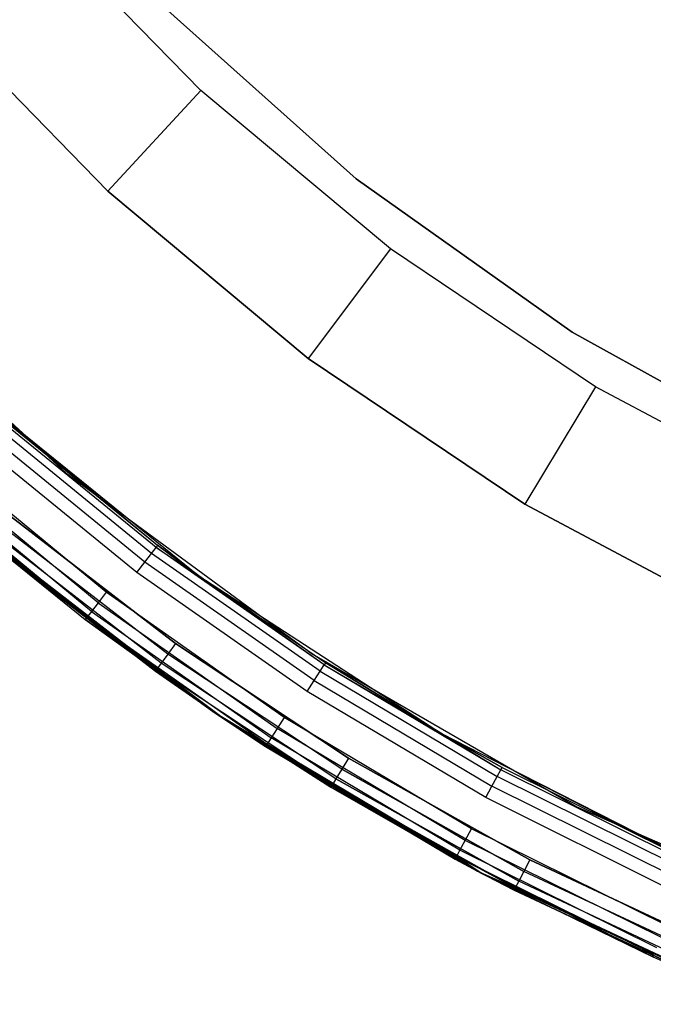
# Model space of a CAD drawing. Extents: x -4.43 to 3.97, y -4.36 to 4.03.
# Tile 2 of 32: x -2.88 to -1.95, y -4.07 to -2.63. Entities that reach past the tile are written whole.
import ezdxf

# ---------------------------------------------------------------- set-up
doc = ezdxf.new("R2010")
doc.units = 0
doc.header["$LTSCALE"] = 2.54
doc.layers.get('0').update_dxf_attribs({"color": 13, "linetype": 'CONTINUOUS'})

# ---------------------------------------------------------------- blocks, each defined once
blk = doc.blocks.new('Z_O_ENIE_CRES_STL_1')
at = {"color": 0}
for p, q in [((2.8949, -2.5686, -7.6939), (2.6434, -2.3105, -7.6939)), ((2.8949, -2.5686, -7.6939), (2.6434, -2.3105, -7.6939)), ((3.1213, -2.6973, -5.8), (2.8328, -2.4395, -5.8)), ((2.8328, -2.4395, -6.5), (3.1213, -2.6973, -6.5)), ((2.8328, -2.4395, -6.5), (3.1213, -2.6973, -6.5)), ((3.1213, -2.6973, -5.8), (2.8328, -2.4395, -5.8)), ((2.4931, -2.4426, -7.4939), (2.759, -2.7154, -7.4939)), ((2.759, -2.7154, -5.8939), (2.4931, -2.4426, -5.8939)), ((2.759, -2.7154, -5.8939), (2.4931, -2.4426, -5.8939)), ((2.4931, -2.4426, -7.4939), (2.759, -2.7154, -7.4939)), ((2.8949, -2.5686, -7.6939), (2.759, -2.7154, -7.4939)), ((2.8949, -2.5686, -7.6939), (2.759, -2.7154, -7.4939)), ((3.1716, -2.7994, -7.6939), (2.8949, -2.5686, -7.6939)), ((3.1716, -2.7994, -7.6939), (2.8949, -2.5686, -7.6939)), ((3.4368, -2.9212, -5.8), (3.1213, -2.6973, -5.8)), ((3.1213, -2.6973, -6.5), (3.4368, -2.9212, -6.5)), ((3.1213, -2.6973, -6.5), (3.4368, -2.9212, -6.5)), ((3.1213, -2.6973, -6.5), (3.1213, -2.6973, -5.8)), ((3.4368, -2.9212, -5.8), (3.1213, -2.6973, -5.8)), ((3.1213, -2.6973, -6.5), (3.1213, -2.6973, -5.8)), ((2.759, -2.7154, -7.4939), (2.759, -2.7154, -5.8939)), ((2.759, -2.7154, -7.4939), (3.0515, -2.9594, -7.4939)), ((3.0515, -2.9594, -5.8939), (2.759, -2.7154, -5.8939)), ((2.759, -2.7154, -7.4939), (2.759, -2.7154, -5.8939)), ((3.0515, -2.9594, -5.8939), (2.759, -2.7154, -5.8939)), ((2.759, -2.7154, -7.4939), (3.0515, -2.9594, -7.4939)), ((3.1716, -2.7994, -7.6939), (3.0515, -2.9594, -7.4939)), ((3.1716, -2.7994, -7.6939), (3.0515, -2.9594, -7.4939)), ((3.4705, -3.0006, -7.6939), (3.1716, -2.7994, -7.6939)), ((3.4705, -3.0006, -7.6939), (3.1716, -2.7994, -7.6939)), ((2.3694, -2.8241, -5.8), (2.6976, -3.1263, -5.8)), ((2.3694, -2.8241, -0.15), (2.6976, -3.1263, -0.15)), ((2.3694, -2.8241, -5.8), (2.6976, -3.1263, -5.8)), ((2.3694, -2.8241, -0.15), (2.6976, -3.1263, -0.15)), ((3.7754, -3.1083, -5.8), (3.4368, -2.9212, -5.8)), ((3.4368, -2.9212, -6.5), (3.7754, -3.1083, -6.5)), ((3.4368, -2.9212, -6.5), (3.7754, -3.1083, -6.5)), ((3.4368, -2.9212, -6.5), (3.4368, -2.9212, -5.8)), ((3.7754, -3.1083, -5.8), (3.4368, -2.9212, -5.8)), ((3.4368, -2.9212, -6.5), (3.4368, -2.9212, -5.8)), ((3.0515, -2.9594, -7.4939), (3.0515, -2.9594, -5.8939)), ((3.0515, -2.9594, -7.4939), (3.3676, -3.1721, -7.4939)), ((3.3676, -3.1721, -5.8939), (3.0515, -2.9594, -5.8939)), ((3.0515, -2.9594, -7.4939), (3.0515, -2.9594, -5.8939)), ((3.3676, -3.1721, -5.8939), (3.0515, -2.9594, -5.8939)), ((3.0515, -2.9594, -7.4939), (3.3676, -3.1721, -7.4939)), ((3.4705, -3.0006, -7.6939), (3.3676, -3.1721, -7.4939)), ((3.4705, -3.0006, -7.6939), (3.3676, -3.1721, -7.4939)), ((3.7886, -3.17, -7.6939), (3.4705, -3.0006, -7.6939)), ((3.7886, -3.17, -7.6939), (3.4705, -3.0006, -7.6939)), ((2.5623, -3.0097, -8), (2.8918, -3.2765, -8)), ((2.5623, -3.0097, -8), (2.8918, -3.2765, -8)), ((2.5623, -3.0097, -8), (2.8317, -3.232, -6.55)), ((2.5623, -3.0097, -8), (2.8317, -3.232, -6.55)), ((2.5996, -3.0429, -6.55), (2.8317, -3.232, -6.55)), ((2.5996, -3.0429, -6.55), (2.8317, -3.232, -6.55)), ((2.8228, -3.2437, -6.5146), (2.59, -3.0539, -6.5146)), ((2.8228, -3.2437, -6.5146), (2.59, -3.0539, -6.5146)), ((2.8294, -3.235, -6.5309), (2.5971, -3.0458, -6.5309)), ((2.8294, -3.235, -6.5309), (2.5971, -3.0458, -6.5309)), ((2.8131, -3.2566, -6.5038), (2.5793, -3.0661, -6.5038)), ((2.8131, -3.2566, -6.5038), (2.5793, -3.0661, -6.5038)), ((2.8015, -3.2719, -6.5), (2.5666, -3.0805, -6.5)), ((2.8015, -3.2719, -6.5), (2.5666, -3.0805, -6.5)), ((2.7565, -3.3005, -5.8), (2.5112, -3.0982, -5.8)), ((2.7565, -3.3005, -5.8), (2.5112, -3.0982, -5.8)), ((2.7449, -3.3157, -5.7962), (2.4985, -3.1125, -5.7962)), ((2.7449, -3.3157, -5.7962), (2.4985, -3.1125, -5.7962)), ((2.7351, -3.3286, -5.7854), (2.4877, -3.1246, -5.7854)), ((2.7351, -3.3286, -5.7854), (2.4877, -3.1246, -5.7854)), ((2.6976, -3.1263, -5.8), (3.0572, -3.3905, -5.8)), ((2.6976, -3.1263, -0.15), (2.6976, -3.1263, -5.8)), ((2.6976, -3.1263, -0.15), (2.6976, -3.1263, -5.8)), ((2.6976, -3.1263, -0.15), (3.0572, -3.3905, -0.15)), ((2.6976, -3.1263, -5.8), (3.0572, -3.3905, -5.8)), ((2.6976, -3.1263, -0.15), (3.0572, -3.3905, -0.15)), ((2.7285, -3.3372, -5.7691), (2.4805, -3.1327, -5.7691)), ((2.7285, -3.3372, -5.7691), (2.4805, -3.1327, -5.7691)), ((3.3676, -3.1721, -7.4939), (3.3676, -3.1721, -5.8939)), ((3.3676, -3.1721, -7.4939), (3.7038, -3.3511, -7.4939)), ((3.7038, -3.3511, -5.8939), (3.3676, -3.1721, -5.8939)), ((3.3676, -3.1721, -7.4939), (3.3676, -3.1721, -5.8939)), ((3.7038, -3.3511, -5.8939), (3.3676, -3.1721, -5.8939)), ((3.3676, -3.1721, -7.4939), (3.7038, -3.3511, -7.4939)), ((2.9153, -3.4763), (2.5533, -3.2011)), ((2.5533, -3.2011), (2.7262, -3.3402, -5.75)), ((2.5533, -3.2011), (2.7262, -3.3402, -5.75)), ((2.5533, -3.2011, -5.75), (2.7262, -3.3402, -5.75)), ((2.9153, -3.4763), (2.5533, -3.2011)), ((2.7285, -3.3372, -5.7691), (2.5533, -3.2011, -5.75)), ((2.7285, -3.3372, -5.7691), (2.5533, -3.2011, -5.75)), ((2.5533, -3.2011, -5.75), (2.7262, -3.3402, -5.75)), ((2.6177, -3.1899, -6.5), (2.8576, -3.3752, -6.5)), ((2.8576, -3.3752, -8), (2.6177, -3.1899, -8)), ((2.6177, -3.1899, -6.5), (2.8576, -3.3752, -6.5)), ((2.8576, -3.3752, -8), (2.6177, -3.1899, -8)), ((2.837, -3.4039, -6.5146), (2.5951, -3.2171, -6.5146)), ((2.837, -3.4039, -6.5146), (2.5951, -3.2171, -6.5146)), ((2.837, -3.4039, -7.9854), (2.5951, -3.2171, -7.9854)), ((2.837, -3.4039, -7.9854), (2.5951, -3.2171, -7.9854)), ((2.8465, -3.3907, -6.5038), (2.6054, -3.2046, -6.5038)), ((2.8465, -3.3907, -6.5038), (2.6054, -3.2046, -6.5038)), ((2.8465, -3.3907, -7.9962), (2.6054, -3.2046, -7.9962)), ((2.8465, -3.3907, -7.9962), (2.6054, -3.2046, -7.9962)), ((2.9277, -3.4846, -5.8), (2.5818, -3.2251, -5.8)), ((2.5818, -3.2251, -6.5), (2.9277, -3.4846, -6.5)), ((2.9277, -3.4846, -5.8), (2.5818, -3.2251, -5.8)), ((2.5818, -3.2251, -6.5), (2.9277, -3.4846, -6.5)), ((2.8285, -3.4158, -6.55), (2.5857, -3.2283, -6.55)), ((2.5857, -3.2283, -7.95), (2.8285, -3.4158, -7.95)), ((2.8285, -3.4158, -6.55), (2.5857, -3.2283, -6.55)), ((2.5857, -3.2283, -7.95), (2.8285, -3.4158, -7.95)), ((2.8307, -3.4127, -6.5309), (2.5881, -3.2254, -6.5309)), ((2.8307, -3.4127, -6.5309), (2.5881, -3.2254, -6.5309)), ((2.8307, -3.4127, -7.9691), (2.5881, -3.2254, -7.9691)), ((2.8307, -3.4127, -7.9691), (2.5881, -3.2254, -7.9691)), ((2.8317, -3.232, -6.55), (2.8294, -3.235, -6.5309)), ((2.8317, -3.232, -6.55), (2.8294, -3.235, -6.5309)), ((2.8918, -3.2765, -8), (2.8317, -3.232, -6.55)), ((2.8317, -3.232, -6.55), (2.8918, -3.2765, -6.55)), ((2.8918, -3.2765, -8), (2.8317, -3.232, -6.55)), ((2.8317, -3.232, -6.55), (2.8918, -3.2765, -6.55)), ((2.8131, -3.2566, -6.5038), (2.8228, -3.2437, -6.5146)), ((2.8131, -3.2566, -6.5038), (2.8228, -3.2437, -6.5146)), ((2.8228, -3.2437, -6.5146), (2.8294, -3.235, -6.5309)), ((2.8228, -3.2437, -6.5146), (2.8294, -3.235, -6.5309)), ((3.0691, -3.4157, -6.5146), (2.8228, -3.2437, -6.5146)), ((3.0691, -3.4157, -6.5146), (2.8228, -3.2437, -6.5146)), ((2.8294, -3.235, -6.5309), (2.8918, -3.2765, -6.55)), ((3.0749, -3.4066, -6.5309), (2.8294, -3.235, -6.5309)), ((3.0749, -3.4066, -6.5309), (2.8294, -3.235, -6.5309)), ((2.8294, -3.235, -6.5309), (2.8918, -3.2765, -6.55)), ((2.8015, -3.2719, -6.5), (2.8131, -3.2566, -6.5038)), ((2.8015, -3.2719, -6.5), (2.8131, -3.2566, -6.5038)), ((3.0603, -3.4293, -6.5038), (2.8131, -3.2566, -6.5038)), ((3.0603, -3.4293, -6.5038), (2.8131, -3.2566, -6.5038)), ((3.0499, -3.4454, -6.5), (2.8015, -3.2719, -6.5)), ((3.0499, -3.4454, -6.5), (2.8015, -3.2719, -6.5)), ((2.8918, -3.2765, -8), (3.2473, -3.5074, -8)), ((2.8918, -3.2765, -8), (3.2473, -3.5074, -8)), ((2.8918, -3.2765, -8), (3.077, -3.4034, -6.55)), ((2.8918, -3.2765, -8), (3.077, -3.4034, -6.55)), ((2.8918, -3.2765, -8), (2.8918, -3.2765, -6.55)), ((2.8918, -3.2765, -6.55), (3.077, -3.4034, -6.55)), ((2.8918, -3.2765, -8), (2.8918, -3.2765, -6.55)), ((3.0749, -3.4066, -6.5309), (2.8918, -3.2765, -6.55)), ((3.0749, -3.4066, -6.5309), (2.8918, -3.2765, -6.55)), ((2.8918, -3.2765, -6.55), (3.077, -3.4034, -6.55)), ((2.7565, -3.3005, -5.8), (2.7449, -3.3157, -5.7962)), ((2.7565, -3.3005, -5.8), (2.7449, -3.3157, -5.7962)), ((3.0165, -3.4834, -5.8), (2.7565, -3.3005, -5.8)), ((3.0165, -3.4834, -5.8), (2.7565, -3.3005, -5.8)), ((2.7449, -3.3157, -5.7962), (2.7351, -3.3286, -5.7854)), ((2.7449, -3.3157, -5.7962), (2.7351, -3.3286, -5.7854)), ((2.7449, -3.3157, -5.7962), (3.0061, -3.4994, -5.7962)), ((2.7449, -3.3157, -5.7962), (3.0061, -3.4994, -5.7962)), ((2.7351, -3.3286, -5.7854), (2.7285, -3.3372, -5.7691)), ((2.7351, -3.3286, -5.7854), (2.7285, -3.3372, -5.7691)), ((2.7351, -3.3286, -5.7854), (2.9973, -3.513, -5.7854)), ((2.7351, -3.3286, -5.7854), (2.9973, -3.513, -5.7854)), ((2.7262, -3.3402, -5.75), (2.7285, -3.3372, -5.7691)), ((2.7262, -3.3402, -5.75), (2.7285, -3.3372, -5.7691)), ((2.9153, -3.4763), (2.7262, -3.3402, -5.75)), ((2.7262, -3.3402, -5.75), (2.9153, -3.4763, -5.75)), ((2.9153, -3.4763), (2.7262, -3.3402, -5.75)), ((2.7262, -3.3402, -5.75), (2.9153, -3.4763, -5.75)), ((2.7285, -3.3372, -5.7691), (2.9153, -3.4763, -5.75)), ((2.7285, -3.3372, -5.7691), (2.9153, -3.4763, -5.75)), ((2.7285, -3.3372, -5.7691), (2.9914, -3.5221, -5.7691)), ((2.7285, -3.3372, -5.7691), (2.9914, -3.5221, -5.7691)), ((2.8576, -3.3752, -6.5), (2.8465, -3.3907, -6.5038)), ((2.8576, -3.3752, -6.5), (2.8465, -3.3907, -6.5038)), ((2.8576, -3.3752, -8), (2.8465, -3.3907, -7.9962)), ((2.8576, -3.3752, -8), (2.8465, -3.3907, -7.9962)), ((2.8576, -3.3752, -6.5), (3.1104, -3.5424, -6.5)), ((3.1104, -3.5424, -8), (2.8576, -3.3752, -8)), ((2.8576, -3.3752, -6.5), (3.1104, -3.5424, -6.5)), ((3.1104, -3.5424, -8), (2.8576, -3.3752, -8)), ((2.837, -3.4039, -6.5146), (2.8307, -3.4127, -6.5309)), ((2.837, -3.4039, -6.5146), (2.8307, -3.4127, -6.5309)), ((2.837, -3.4039, -7.9854), (2.8307, -3.4127, -7.9691)), ((2.837, -3.4039, -7.9854), (2.8307, -3.4127, -7.9691)), ((2.8465, -3.3907, -6.5038), (2.837, -3.4039, -6.5146)), ((2.8465, -3.3907, -6.5038), (2.837, -3.4039, -6.5146)), ((2.8465, -3.3907, -7.9962), (2.837, -3.4039, -7.9854)), ((2.8465, -3.3907, -7.9962), (2.837, -3.4039, -7.9854)), ((3.092, -3.5726, -6.5146), (2.837, -3.4039, -6.5146)), ((3.092, -3.5726, -6.5146), (2.837, -3.4039, -6.5146)), ((3.092, -3.5726, -7.9854), (2.837, -3.4039, -7.9854)), ((3.092, -3.5726, -7.9854), (2.837, -3.4039, -7.9854)), ((3.1005, -3.5587, -6.5038), (2.8465, -3.3907, -6.5038)), ((3.1005, -3.5587, -6.5038), (2.8465, -3.3907, -6.5038)), ((3.1005, -3.5587, -7.9962), (2.8465, -3.3907, -7.9962)), ((3.1005, -3.5587, -7.9962), (2.8465, -3.3907, -7.9962)), ((3.0572, -3.3905, -5.8), (3.4436, -3.6136, -5.8)), ((3.0572, -3.3905, -0.15), (3.0572, -3.3905, -5.8)), ((3.0572, -3.3905, -0.15), (3.0572, -3.3905, -5.8)), ((3.0572, -3.3905, -0.15), (3.4436, -3.6136, -0.15)), ((3.0572, -3.3905, -5.8), (3.4436, -3.6136, -5.8)), ((3.0572, -3.3905, -0.15), (3.4436, -3.6136, -0.15)), ((3.077, -3.4034, -6.55), (3.0749, -3.4066, -6.5309)), ((3.077, -3.4034, -6.55), (3.0749, -3.4066, -6.5309)), ((3.2473, -3.5074, -8), (3.077, -3.4034, -6.55)), ((3.077, -3.4034, -6.55), (3.2473, -3.5074, -6.55)), ((3.2473, -3.5074, -8), (3.077, -3.4034, -6.55)), ((3.077, -3.4034, -6.55), (3.2473, -3.5074, -6.55)), ((2.8285, -3.4158, -6.55), (2.8307, -3.4127, -6.5309)), ((2.8285, -3.4158, -6.55), (2.8307, -3.4127, -6.5309)), ((2.8285, -3.4158, -7.95), (2.8307, -3.4127, -7.9691)), ((2.8285, -3.4158, -7.95), (2.8307, -3.4127, -7.9691)), ((2.9277, -3.4846, -6.55), (2.8285, -3.4158, -6.55)), ((2.8285, -3.4158, -6.55), (2.8285, -3.4158, -7.95)), ((2.8285, -3.4158, -7.95), (2.9277, -3.4846, -7.95)), ((2.8285, -3.4158, -6.55), (2.8285, -3.4158, -7.95)), ((2.9277, -3.4846, -6.55), (2.8285, -3.4158, -6.55)), ((2.8285, -3.4158, -7.95), (2.9277, -3.4846, -7.95)), ((2.9277, -3.4846, -6.55), (2.8307, -3.4127, -6.5309)), ((2.9277, -3.4846, -6.55), (2.8307, -3.4127, -6.5309)), ((3.0864, -3.5818, -6.5309), (2.8307, -3.4127, -6.5309)), ((3.0864, -3.5818, -6.5309), (2.8307, -3.4127, -6.5309)), ((2.8307, -3.4127, -7.9691), (2.9277, -3.4846, -7.95)), ((3.0864, -3.5818, -7.9691), (2.8307, -3.4127, -7.9691)), ((3.0864, -3.5818, -7.9691), (2.8307, -3.4127, -7.9691)), ((2.8307, -3.4127, -7.9691), (2.9277, -3.4846, -7.95)), ((3.0603, -3.4293, -6.5038), (3.0691, -3.4157, -6.5146)), ((3.0603, -3.4293, -6.5038), (3.0691, -3.4157, -6.5146)), ((3.0691, -3.4157, -6.5146), (3.0749, -3.4066, -6.5309)), ((3.0691, -3.4157, -6.5146), (3.0749, -3.4066, -6.5309)), ((3.0691, -3.4157, -6.5146), (3.3273, -3.5691, -6.5146)), ((3.0691, -3.4157, -6.5146), (3.3273, -3.5691, -6.5146)), ((3.0749, -3.4066, -6.5309), (3.2473, -3.5074, -6.55)), ((3.0749, -3.4066, -6.5309), (3.2473, -3.5074, -6.55)), ((3.0749, -3.4066, -6.5309), (3.3325, -3.5596, -6.5309)), ((3.0749, -3.4066, -6.5309), (3.3325, -3.5596, -6.5309)), ((3.0499, -3.4454, -6.5), (3.0603, -3.4293, -6.5038)), ((3.0499, -3.4454, -6.5), (3.0603, -3.4293, -6.5038)), ((3.0603, -3.4293, -6.5038), (3.3196, -3.5833, -6.5038)), ((3.0603, -3.4293, -6.5038), (3.3196, -3.5833, -6.5038)), ((3.3104, -3.6001, -6.5), (3.0499, -3.4454, -6.5)), ((3.3104, -3.6001, -6.5), (3.0499, -3.4454, -6.5)), ((2.9153, -3.4763, -5.75), (2.9893, -3.5253, -5.75)), ((2.9893, -3.5253, -5.75), (2.9153, -3.4763)), ((2.9153, -3.4763), (2.9153, -3.4763, -5.75)), ((2.9893, -3.5253, -5.75), (2.9153, -3.4763)), ((3.2659, -3.6898, -5.75), (2.9153, -3.4763)), ((3.2659, -3.6898, -5.75), (2.9153, -3.4763)), ((3.305, -3.7108), (2.9153, -3.4763)), ((2.9153, -3.4763), (2.9153, -3.4763, -5.75)), ((3.305, -3.7108), (2.9153, -3.4763)), ((2.9153, -3.4763, -5.75), (2.9893, -3.5253, -5.75)), ((2.9153, -3.4763, -5.75), (2.9914, -3.5221, -5.7691)), ((2.9153, -3.4763, -5.75), (2.9914, -3.5221, -5.7691)), ((3.2984, -3.7073, -5.8), (2.9277, -3.4846, -5.8)), ((2.9277, -3.4846, -5.8), (2.9277, -3.4846, -6.5)), ((2.9277, -3.4846, -6.5), (3.2984, -3.7073, -6.5)), ((2.9277, -3.4846, -5.8), (2.9277, -3.4846, -6.5)), ((3.2984, -3.7073, -5.8), (2.9277, -3.4846, -5.8)), ((2.9277, -3.4846, -6.5), (3.2984, -3.7073, -6.5)), ((3.0844, -3.5851, -6.55), (2.9277, -3.4846, -6.55)), ((2.9277, -3.4846, -6.55), (2.9277, -3.4846, -7.95)), ((2.9277, -3.4846, -7.95), (3.0844, -3.5851, -7.95)), ((2.9277, -3.4846, -6.55), (2.9277, -3.4846, -7.95)), ((2.9277, -3.4846, -6.55), (3.0864, -3.5818, -6.5309)), ((2.9277, -3.4846, -6.55), (3.0864, -3.5818, -6.5309)), ((3.0844, -3.5851, -6.55), (2.9277, -3.4846, -6.55)), ((3.0864, -3.5818, -7.9691), (2.9277, -3.4846, -7.95)), ((3.0864, -3.5818, -7.9691), (2.9277, -3.4846, -7.95)), ((2.9277, -3.4846, -7.95), (3.0844, -3.5851, -7.95)), ((3.0165, -3.4834, -5.8), (3.0061, -3.4994, -5.7962)), ((3.0165, -3.4834, -5.8), (3.0061, -3.4994, -5.7962)), ((3.2898, -3.6458, -5.8), (3.0165, -3.4834, -5.8)), ((3.2898, -3.6458, -5.8), (3.0165, -3.4834, -5.8)), ((3.0061, -3.4994, -5.7962), (2.9973, -3.513, -5.7854)), ((3.0061, -3.4994, -5.7962), (2.9973, -3.513, -5.7854)), ((3.2806, -3.6626, -5.7962), (3.0061, -3.4994, -5.7962)), ((3.2806, -3.6626, -5.7962), (3.0061, -3.4994, -5.7962)), ((2.9973, -3.513, -5.7854), (2.9914, -3.5221, -5.7691)), ((2.9973, -3.513, -5.7854), (2.9914, -3.5221, -5.7691)), ((3.2729, -3.6769, -5.7854), (2.9973, -3.513, -5.7854)), ((3.2729, -3.6769, -5.7854), (2.9973, -3.513, -5.7854)), ((3.2473, -3.5074, -8), (3.625, -3.6999, -8)), ((3.2473, -3.5074, -6.55), (3.3343, -3.5562, -6.55)), ((3.3343, -3.5562, -6.55), (3.2473, -3.5074, -8)), ((3.2473, -3.5074, -8), (3.2473, -3.5074, -6.55)), ((3.3343, -3.5562, -6.55), (3.2473, -3.5074, -8)), ((3.6023, -3.6896, -6.55), (3.2473, -3.5074, -8)), ((3.6023, -3.6896, -6.55), (3.2473, -3.5074, -8)), ((3.2473, -3.5074, -8), (3.625, -3.6999, -8)), ((3.2473, -3.5074, -8), (3.2473, -3.5074, -6.55)), ((3.2473, -3.5074, -6.55), (3.3343, -3.5562, -6.55)), ((3.2473, -3.5074, -6.55), (3.3325, -3.5596, -6.5309)), ((3.2473, -3.5074, -6.55), (3.3325, -3.5596, -6.5309)), ((2.9914, -3.5221, -5.7691), (2.9893, -3.5253, -5.75)), ((2.9914, -3.5221, -5.7691), (2.9893, -3.5253, -5.75)), ((2.9893, -3.5253, -5.75), (3.2659, -3.6898, -5.75)), ((2.9893, -3.5253, -5.75), (3.2659, -3.6898, -5.75)), ((3.2677, -3.6864, -5.7691), (2.9914, -3.5221, -5.7691)), ((3.2677, -3.6864, -5.7691), (2.9914, -3.5221, -5.7691)), ((3.1104, -3.5424, -6.5), (3.1005, -3.5587, -6.5038)), ((3.1104, -3.5424, -6.5), (3.1005, -3.5587, -6.5038)), ((3.1104, -3.5424, -8), (3.1005, -3.5587, -7.9962)), ((3.1104, -3.5424, -8), (3.1005, -3.5587, -7.9962)), ((3.1104, -3.5424, -6.5), (3.3748, -3.6908, -6.5)), ((3.3748, -3.6908, -8), (3.1104, -3.5424, -8)), ((3.1104, -3.5424, -6.5), (3.3748, -3.6908, -6.5)), ((3.3748, -3.6908, -8), (3.1104, -3.5424, -8)), ((3.1005, -3.5587, -6.5038), (3.092, -3.5726, -6.5146)), ((3.1005, -3.5587, -6.5038), (3.092, -3.5726, -6.5146)), ((3.1005, -3.5587, -7.9962), (3.092, -3.5726, -7.9854)), ((3.1005, -3.5587, -7.9962), (3.092, -3.5726, -7.9854)), ((3.366, -3.7078, -6.5038), (3.1005, -3.5587, -6.5038)), ((3.366, -3.7078, -6.5038), (3.1005, -3.5587, -6.5038)), ((3.1005, -3.5587, -7.9962), (3.366, -3.7078, -7.9962)), ((3.1005, -3.5587, -7.9962), (3.366, -3.7078, -7.9962)), ((3.3273, -3.5691, -6.5146), (3.3325, -3.5596, -6.5309)), ((3.3273, -3.5691, -6.5146), (3.3325, -3.5596, -6.5309)), ((3.3325, -3.5596, -6.5309), (3.3343, -3.5562, -6.55)), ((3.3325, -3.5596, -6.5309), (3.3343, -3.5562, -6.55)), ((3.6007, -3.6931, -6.5309), (3.3325, -3.5596, -6.5309)), ((3.6007, -3.6931, -6.5309), (3.3325, -3.5596, -6.5309)), ((3.3343, -3.5562, -6.55), (3.6023, -3.6896, -6.55)), ((3.3343, -3.5562, -6.55), (3.6023, -3.6896, -6.55)), ((3.092, -3.5726, -6.5146), (3.0864, -3.5818, -6.5309)), ((3.092, -3.5726, -6.5146), (3.0864, -3.5818, -6.5309)), ((3.092, -3.5726, -7.9854), (3.0864, -3.5818, -7.9691)), ((3.092, -3.5726, -7.9854), (3.0864, -3.5818, -7.9691)), ((3.3586, -3.7222, -6.5146), (3.092, -3.5726, -6.5146)), ((3.3586, -3.7222, -6.5146), (3.092, -3.5726, -6.5146)), ((3.092, -3.5726, -7.9854), (3.3586, -3.7222, -7.9854)), ((3.092, -3.5726, -7.9854), (3.3586, -3.7222, -7.9854)), ((3.3196, -3.5833, -6.5038), (3.3273, -3.5691, -6.5146)), ((3.3196, -3.5833, -6.5038), (3.3273, -3.5691, -6.5146)), ((3.5962, -3.703, -6.5146), (3.3273, -3.5691, -6.5146)), ((3.5962, -3.703, -6.5146), (3.3273, -3.5691, -6.5146)), ((3.0844, -3.5851, -6.55), (3.0864, -3.5818, -6.5309)), ((3.0844, -3.5851, -6.55), (3.0864, -3.5818, -6.5309)), ((3.0844, -3.5851, -7.95), (3.0864, -3.5818, -7.9691)), ((3.0844, -3.5851, -7.95), (3.0864, -3.5818, -7.9691)), ((3.2984, -3.7073, -6.55), (3.0844, -3.5851, -6.55)), ((3.0844, -3.5851, -6.55), (3.0844, -3.5851, -7.95)), ((3.0844, -3.5851, -7.95), (3.2984, -3.7073, -7.95)), ((3.0844, -3.5851, -6.55), (3.0844, -3.5851, -7.95)), ((3.0844, -3.5851, -6.55), (3.3536, -3.7319, -6.5309)), ((3.0844, -3.5851, -6.55), (3.3536, -3.7319, -6.5309)), ((3.2984, -3.7073, -6.55), (3.0844, -3.5851, -6.55)), ((3.0844, -3.5851, -7.95), (3.2984, -3.7073, -7.95)), ((3.3536, -3.7319, -6.5309), (3.0864, -3.5818, -6.5309)), ((3.3536, -3.7319, -6.5309), (3.0864, -3.5818, -6.5309)), ((3.0864, -3.5818, -7.9691), (3.2984, -3.7073, -7.95)), ((3.0864, -3.5818, -7.9691), (3.2984, -3.7073, -7.95)), ((3.0864, -3.5818, -7.9691), (3.3536, -3.7319, -7.9691)), ((3.0864, -3.5818, -7.9691), (3.3536, -3.7319, -7.9691)), ((3.3104, -3.6001, -6.5), (3.3196, -3.5833, -6.5038)), ((3.3104, -3.6001, -6.5), (3.3196, -3.5833, -6.5038)), ((3.5896, -3.7178, -6.5038), (3.3196, -3.5833, -6.5038)), ((3.5896, -3.7178, -6.5038), (3.3196, -3.5833, -6.5038)), ((3.5817, -3.7352, -6.5), (3.3104, -3.6001, -6.5)), ((3.5817, -3.7352, -6.5), (3.3104, -3.6001, -6.5)), ((3.4436, -3.6136, -5.8), (3.8522, -3.7929, -5.8)), ((3.4436, -3.6136, -0.15), (3.4436, -3.6136, -5.8)), ((3.4436, -3.6136, -0.15), (3.4436, -3.6136, -5.8)), ((3.4436, -3.6136, -0.15), (3.8522, -3.7929, -0.15)), ((3.4436, -3.6136, -5.8), (3.8522, -3.7929, -5.8)), ((3.4436, -3.6136, -0.15), (3.8522, -3.7929, -0.15)), ((3.2806, -3.6626, -5.7962), (3.2898, -3.6458, -5.8)), ((3.2806, -3.6626, -5.7962), (3.2898, -3.6458, -5.8)), ((3.5747, -3.7869, -5.8), (3.2898, -3.6458, -5.8)), ((3.5747, -3.7869, -5.8), (3.2898, -3.6458, -5.8)), ((3.2729, -3.6769, -5.7854), (3.2806, -3.6626, -5.7962)), ((3.2729, -3.6769, -5.7854), (3.2806, -3.6626, -5.7962)), ((3.5669, -3.8043, -5.7962), (3.2806, -3.6626, -5.7962)), ((3.5669, -3.8043, -5.7962), (3.2806, -3.6626, -5.7962)), ((3.2677, -3.6864, -5.7691), (3.2729, -3.6769, -5.7854)), ((3.2677, -3.6864, -5.7691), (3.2729, -3.6769, -5.7854)), ((3.5602, -3.8192, -5.7854), (3.2729, -3.6769, -5.7854)), ((3.5602, -3.8192, -5.7854), (3.2729, -3.6769, -5.7854)), ((3.2677, -3.6864, -5.7691), (3.2659, -3.6898, -5.75)), ((3.2677, -3.6864, -5.7691), (3.2659, -3.6898, -5.75)), ((3.2659, -3.6898, -5.75), (3.305, -3.7108)), ((3.2659, -3.6898, -5.75), (3.305, -3.7108)), ((3.2659, -3.6898, -5.75), (3.305, -3.7108, -5.75)), ((3.2659, -3.6898, -5.75), (3.305, -3.7108, -5.75)), ((3.5558, -3.829, -5.7691), (3.2677, -3.6864, -5.7691)), ((3.5542, -3.8325, -5.75), (3.2677, -3.6864, -5.7691)), ((3.5558, -3.829, -5.7691), (3.2677, -3.6864, -5.7691)), ((3.5542, -3.8325, -5.75), (3.2677, -3.6864, -5.7691)), ((3.305, -3.7108, -5.75), (3.2677, -3.6864, -5.7691)), ((3.305, -3.7108, -5.75), (3.2677, -3.6864, -5.7691)), ((3.3748, -3.6908, -6.5), (3.366, -3.7078, -6.5038)), ((3.3748, -3.6908, -6.5), (3.366, -3.7078, -6.5038)), ((3.3748, -3.6908, -8), (3.366, -3.7078, -7.9962)), ((3.3748, -3.6908, -8), (3.366, -3.7078, -7.9962)), ((3.3748, -3.6908, -6.5), (3.6492, -3.8194, -6.5)), ((3.6492, -3.8194, -8), (3.3748, -3.6908, -8)), ((3.3748, -3.6908, -6.5), (3.6492, -3.8194, -6.5)), ((3.6492, -3.8194, -8), (3.3748, -3.6908, -8)), ((3.6901, -3.8906, -5.8), (3.2984, -3.7073, -5.8)), ((3.2984, -3.7073, -5.8), (3.2984, -3.7073, -6.5)), ((3.2984, -3.7073, -6.5), (3.6901, -3.8906, -6.5)), ((3.2984, -3.7073, -5.8), (3.2984, -3.7073, -6.5)), ((3.6901, -3.8906, -5.8), (3.2984, -3.7073, -5.8)), ((3.2984, -3.7073, -6.5), (3.6901, -3.8906, -6.5)), ((3.3519, -3.7352, -6.55), (3.2984, -3.7073, -6.55)), ((3.2984, -3.7073, -6.55), (3.2984, -3.7073, -7.95)), ((3.2984, -3.7073, -7.95), (3.3519, -3.7352, -7.95)), ((3.2984, -3.7073, -6.55), (3.2984, -3.7073, -7.95)), ((3.2984, -3.7073, -6.55), (3.3536, -3.7319, -6.5309)), ((3.3519, -3.7352, -6.55), (3.2984, -3.7073, -6.55)), ((3.2984, -3.7073, -6.55), (3.3536, -3.7319, -6.5309)), ((3.2984, -3.7073, -7.95), (3.3519, -3.7352, -7.95)), ((3.2984, -3.7073, -7.95), (3.3536, -3.7319, -7.9691)), ((3.2984, -3.7073, -7.95), (3.3536, -3.7319, -7.9691)), ((3.305, -3.7108), (3.5542, -3.8325, -5.75)), ((3.7177, -3.9017), (3.305, -3.7108)), ((3.305, -3.7108, -5.75), (3.305, -3.7108)), ((3.305, -3.7108, -5.75), (3.305, -3.7108)), ((3.305, -3.7108, -5.75), (3.5542, -3.8325, -5.75)), ((3.305, -3.7108), (3.5542, -3.8325, -5.75)), ((3.7177, -3.9017), (3.305, -3.7108)), ((3.305, -3.7108, -5.75), (3.5542, -3.8325, -5.75)), ((3.366, -3.7078, -6.5038), (3.3586, -3.7222, -6.5146)), ((3.366, -3.7078, -6.5038), (3.3586, -3.7222, -6.5146)), ((3.366, -3.7078, -7.9962), (3.3586, -3.7222, -7.9854)), ((3.366, -3.7078, -7.9962), (3.3586, -3.7222, -7.9854)), ((3.6418, -3.837, -6.5038), (3.366, -3.7078, -6.5038)), ((3.6418, -3.837, -6.5038), (3.366, -3.7078, -6.5038)), ((3.6418, -3.837, -7.9962), (3.366, -3.7078, -7.9962)), ((3.6418, -3.837, -7.9962), (3.366, -3.7078, -7.9962)), ((3.3519, -3.7352, -6.55), (3.3536, -3.7319, -6.5309)), ((3.3519, -3.7352, -6.55), (3.3536, -3.7319, -6.5309)), ((3.3536, -3.7319, -7.9691), (3.3519, -3.7352, -7.95)), ((3.3536, -3.7319, -7.9691), (3.3519, -3.7352, -7.95)), ((3.6297, -3.8655, -6.55), (3.3519, -3.7352, -6.55)), ((3.3519, -3.7352, -6.55), (3.3519, -3.7352, -7.95)), ((3.3519, -3.7352, -7.95), (3.6297, -3.8655, -7.95)), ((3.3519, -3.7352, -6.55), (3.3519, -3.7352, -7.95)), ((3.6297, -3.8655, -6.55), (3.3519, -3.7352, -6.55)), ((3.3519, -3.7352, -7.95), (3.6297, -3.8655, -7.95)), ((3.3586, -3.7222, -6.5146), (3.3536, -3.7319, -6.5309)), ((3.3586, -3.7222, -6.5146), (3.3536, -3.7319, -6.5309)), ((3.3586, -3.7222, -7.9854), (3.3536, -3.7319, -7.9691)), ((3.3586, -3.7222, -7.9854), (3.3536, -3.7319, -7.9691)), ((3.6312, -3.862, -6.5309), (3.3536, -3.7319, -6.5309)), ((3.6312, -3.862, -6.5309), (3.3536, -3.7319, -6.5309)), ((3.6312, -3.862, -7.9691), (3.3536, -3.7319, -7.9691)), ((3.6312, -3.862, -7.9691), (3.3536, -3.7319, -7.9691)), ((3.6354, -3.852, -6.5146), (3.3586, -3.7222, -6.5146)), ((3.6354, -3.852, -6.5146), (3.3586, -3.7222, -6.5146)), ((3.6354, -3.852, -7.9854), (3.3586, -3.7222, -7.9854)), ((3.6354, -3.852, -7.9854), (3.3586, -3.7222, -7.9854)), ((3.5542, -3.8325, -5.75), (3.5558, -3.829, -5.7691)), ((3.5542, -3.8325, -5.75), (3.5558, -3.829, -5.7691)), ((3.5542, -3.8325, -5.75), (3.7177, -3.9017)), ((3.5542, -3.8325, -5.75), (3.7177, -3.9017)), ((3.5542, -3.8325, -5.75), (3.7177, -3.9017, -5.75)), ((3.5542, -3.8325, -5.75), (3.7177, -3.9017, -5.75))]:
    blk.add_line(p, q, dxfattribs=at)

msp = doc.modelspace()

# ---------------------------------------------------------------- block references
at = {"color": 0}
msp.add_blockref('Z_O_ENIE_CRES_STL_1', (-5.5067, -0.1662, 4.3834), dxfattribs=at)

doc.saveas('drawing.dxf')
